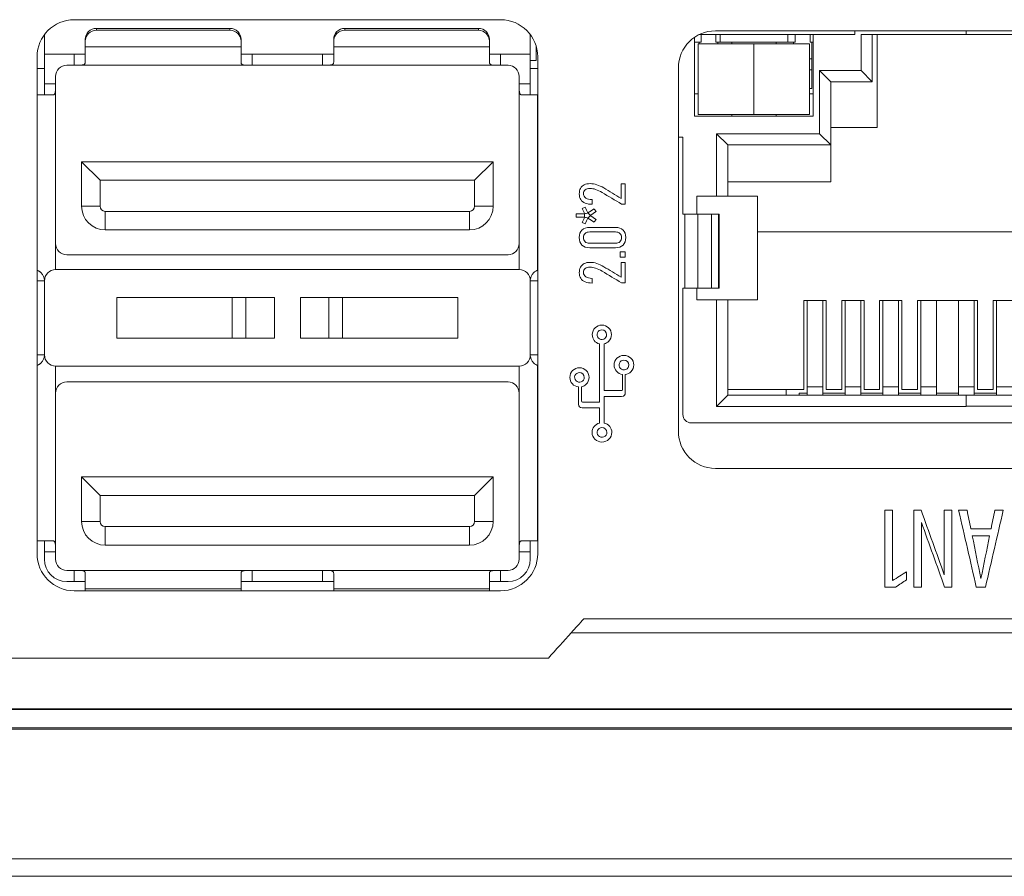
# Model space of a CAD drawing. Header units: millimetres. Extents: x 990 to 1811, y 0 to 562.
# Tile 5 of 256: x 1226 to 1253, y 189 to 213. Entities that reach past the tile are written whole.
import ezdxf

# ---------------------------------------------------------------- set-up
doc = ezdxf.new("R2010")
doc.units = ezdxf.units.MM
doc.layers.add('1', color=7, linetype='Continuous', true_color=0xffffff)
doc.layers.add('10', color=7, linetype='Continuous')

msp = doc.modelspace()

# ---------------------------------------------------------------- linework, layer by layer
at = {"layer": '1', "color": 7, "linetype": 'Continuous', "lineweight": 18}
for p, q in [((1239.311, 212.56), (1227.811, 212.56)), ((1245.104, 212.26), (1257.604, 212.26)), ((1226.811, 211.56), (1226.811, 198.16)), ((1240.311, 198.16), (1240.311, 211.56)), ((1244.104, 201.46), (1244.104, 211.26)), ((1257.604, 200.46), (1245.104, 200.46)), ((1227.811, 197.16), (1239.311, 197.16)), ((1201.935, 193.96), (1365.906, 193.96)), ((1365.906, 193.46), (1201.935, 193.46)), ((1354.822, 193.432), (1213.019, 193.432)), ((1220.533, 189.928), (1347.308, 189.928)), ((1347.308, 189.46), (1220.533, 189.46))]:
    msp.add_line(p, q, dxfattribs=at)
for centre, start, end in [((1227.811, 211.56), 90, 180), ((1239.311, 211.56), 0, 90), ((1245.104, 211.26), 90, 180), ((1245.104, 201.46), 180, 270), ((1227.811, 198.16), 180, 270), ((1239.311, 198.16), 270, 0)]:
    msp.add_arc(centre, 1, start, end, dxfattribs=at)
for points, knots in [([(1241.473, 207.709), (1241.446, 207.751), (1241.432, 207.801), (1241.432, 207.919), (1241.444, 207.969), (1241.467, 208.011)], [0, 0, 0, 0, 0.5, 0.5, 1, 1, 1, 1]), ([(1241.593, 207.974), (1241.561, 207.949), (1241.546, 207.915), (1241.546, 207.87), (1241.546, 207.819), (1241.566, 207.779), (1241.607, 207.751)], [0, 0, 0, 0, 0.5, 0.5, 0.5, 1, 1, 1, 1]), ([(1241.568, 208.106), (1241.612, 208.128), (1241.665, 208.139), (1241.727, 208.139), (1241.727, 208.139), (1241.728, 208.139), (1241.728, 208.139), (1241.781, 208.139), (1241.84, 208.129), (1241.904, 208.109)], [0, 0, 0, 0, 0.333333, 0.333333, 0.333333, 0.666667, 0.666667, 0.666667, 1, 1, 1, 1]), ([(1241.874, 207.982), (1241.818, 208.001), (1241.769, 208.01), (1241.727, 208.01), (1241.727, 208.01), (1241.726, 208.01), (1241.725, 208.01), (1241.669, 208.01), (1241.624, 207.998), (1241.593, 207.974)], [0, 0, 0, 0, 0.333333, 0.333333, 0.333333, 0.666667, 0.666667, 0.666667, 1, 1, 1, 1]), ([(1241.607, 207.751), (1241.649, 207.723), (1241.708, 207.709), (1241.783, 207.709), (1241.783, 207.709), (1241.783, 207.709), (1241.784, 207.709)], [0, 0, 0, 0, 0.5, 0.5, 0.5, 1, 1, 1, 1]), ([(1241.784, 207.581), (1241.783, 207.581), (1241.783, 207.581), (1241.783, 207.581), (1241.709, 207.581), (1241.646, 207.592), (1241.593, 207.614)], [0, 0, 0, 0, 0.5, 0.5, 0.5, 1, 1, 1, 1]), ([(1242.613, 206.887), (1242.662, 206.839), (1242.687, 206.772), (1242.687, 206.597), (1242.662, 206.529), (1242.564, 206.433), (1242.495, 206.409), (1242.405, 206.409), (1242.175, 206.409), (1241.944, 206.409), (1241.714, 206.409), (1241.624, 206.409), (1241.555, 206.433), (1241.457, 206.529), (1241.432, 206.597), (1241.432, 206.684)], [0, 0, 0, 0, 0.166667, 0.166667, 0.333333, 0.333333, 0.5, 0.5, 0.5, 0.666667, 0.666667, 0.666667, 0.833333, 0.833333, 1, 1, 1, 1]), ([(1241.506, 206.887), (1241.555, 206.935), (1241.624, 206.959), (1241.714, 206.959), (1241.944, 206.959), (1242.175, 206.959), (1242.405, 206.959), (1242.495, 206.959), (1242.564, 206.935), (1242.613, 206.887)], [0, 0, 0, 0, 0.333333, 0.333333, 0.333333, 0.666667, 0.666667, 0.666667, 1, 1, 1, 1]), ([(1242.405, 206.837), (1242.175, 206.837), (1241.944, 206.837), (1241.714, 206.837), (1241.66, 206.837), (1241.618, 206.824), (1241.589, 206.797)], [0, 0, 0, 0, 0.5, 0.5, 0.5, 1, 1, 1, 1]), ([(1242.405, 206.837), (1242.175, 206.837), (1241.944, 206.837), (1241.714, 206.837), (1241.66, 206.837), (1241.618, 206.824), (1241.589, 206.797)], [0, 0, 0, 0, 0.5, 0.5, 0.5, 1, 1, 1, 1]), ([(1241.589, 206.797), (1241.56, 206.77), (1241.545, 206.733), (1241.545, 206.636), (1241.56, 206.598), (1241.589, 206.571)], [0, 0, 0, 0, 0.5, 0.5, 1, 1, 1, 1]), ([(1241.589, 206.797), (1241.56, 206.77), (1241.545, 206.733), (1241.545, 206.636), (1241.56, 206.598), (1241.589, 206.571)], [0, 0, 0, 0, 0.5, 0.5, 1, 1, 1, 1]), ([(1241.589, 206.571), (1241.618, 206.545), (1241.66, 206.531), (1241.714, 206.531), (1241.944, 206.531), (1242.175, 206.531), (1242.405, 206.531), (1242.458, 206.531), (1242.5, 206.545), (1242.529, 206.571)], [0, 0, 0, 0, 0.333333, 0.333333, 0.333333, 0.666667, 0.666667, 0.666667, 1, 1, 1, 1]), ([(1241.589, 206.571), (1241.618, 206.545), (1241.66, 206.531), (1241.714, 206.531), (1241.944, 206.531), (1242.175, 206.531), (1242.405, 206.531), (1242.458, 206.531), (1242.5, 206.545), (1242.529, 206.571)], [0, 0, 0, 0, 0.333333, 0.333333, 0.333333, 0.666667, 0.666667, 0.666667, 1, 1, 1, 1]), ([(1242.529, 206.571), (1242.559, 206.598), (1242.573, 206.636), (1242.573, 206.733), (1242.559, 206.77), (1242.529, 206.797)], [0, 0, 0, 0, 0.5, 0.5, 1, 1, 1, 1]), ([(1242.529, 206.571), (1242.559, 206.598), (1242.573, 206.636), (1242.573, 206.733), (1242.559, 206.77), (1242.529, 206.797)], [0, 0, 0, 0, 0.5, 0.5, 1, 1, 1, 1]), ([(1241.473, 205.586), (1241.446, 205.628), (1241.432, 205.678), (1241.432, 205.795), (1241.444, 205.846), (1241.467, 205.887)], [0, 0, 0, 0, 0.5, 0.5, 1, 1, 1, 1]), ([(1241.593, 205.85), (1241.561, 205.826), (1241.546, 205.791), (1241.546, 205.747), (1241.546, 205.696), (1241.566, 205.656), (1241.607, 205.627)], [0, 0, 0, 0, 0.5, 0.5, 0.5, 1, 1, 1, 1]), ([(1241.568, 205.983), (1241.612, 206.005), (1241.665, 206.016), (1241.727, 206.016), (1241.727, 206.016), (1241.728, 206.016), (1241.728, 206.016), (1241.781, 206.016), (1241.84, 206.006), (1241.904, 205.986)], [0, 0, 0, 0, 0.333333, 0.333333, 0.333333, 0.666667, 0.666667, 0.666667, 1, 1, 1, 1]), ([(1241.874, 205.859), (1241.818, 205.878), (1241.769, 205.887), (1241.727, 205.887), (1241.727, 205.887), (1241.726, 205.887), (1241.725, 205.887), (1241.669, 205.887), (1241.624, 205.875), (1241.593, 205.85)], [0, 0, 0, 0, 0.333333, 0.333333, 0.333333, 0.666667, 0.666667, 0.666667, 1, 1, 1, 1]), ([(1241.607, 205.627), (1241.649, 205.6), (1241.708, 205.585), (1241.783, 205.585), (1241.783, 205.585), (1241.783, 205.585), (1241.784, 205.585)], [0, 0, 0, 0, 0.5, 0.5, 0.5, 1, 1, 1, 1]), ([(1241.784, 205.458), (1241.783, 205.458), (1241.783, 205.458), (1241.783, 205.458), (1241.709, 205.458), (1241.646, 205.469), (1241.593, 205.49)], [0, 0, 0, 0, 0.5, 0.5, 0.5, 1, 1, 1, 1]), ([(1241.783, 204.067), (1241.783, 204.21), (1241.898, 204.326), (1242.184, 204.326), (1242.3, 204.21), (1242.3, 204.067), (1242.3, 203.998), (1242.273, 203.932), (1242.224, 203.883)], [0, 0, 0, 0, 0.333333, 0.333333, 0.666667, 0.666667, 0.666667, 1, 1, 1, 1]), ([(1242.17, 204.067), (1242.17, 204.138), (1242.112, 204.197), (1242.041, 204.197), (1241.989, 204.197), (1241.942, 204.165), (1241.922, 204.116)], [0, 0, 0, 0, 0.5, 0.5, 0.5, 1, 1, 1, 1]), ([(1242.595, 202.992), (1242.468, 203.012), (1242.37, 203.119), (1242.37, 203.249), (1242.37, 203.392), (1242.49, 203.508), (1242.784, 203.508), (1242.904, 203.392), (1242.904, 203.249), (1242.904, 203.18), (1242.876, 203.114), (1242.826, 203.065)], [0, 0, 0, 0, 0.25, 0.25, 0.25, 0.5, 0.5, 0.75, 0.75, 0.75, 1, 1, 1, 1]), ([(1242.688, 203.129), (1242.738, 203.149), (1242.77, 203.196), (1242.77, 203.249), (1242.77, 203.32), (1242.711, 203.378), (1242.637, 203.378), (1242.583, 203.378), (1242.534, 203.347), (1242.514, 203.298)], [0, 0, 0, 0, 0.333333, 0.333333, 0.333333, 0.666667, 0.666667, 0.666667, 1, 1, 1, 1]), ([(1241.414, 202.656), (1241.282, 202.668), (1241.178, 202.779), (1241.178, 202.915), (1241.178, 203.058), (1241.294, 203.174), (1241.58, 203.174), (1241.695, 203.058), (1241.695, 202.915), (1241.695, 202.846), (1241.668, 202.78), (1241.62, 202.731)], [0, 0, 0, 0, 0.25, 0.25, 0.25, 0.5, 0.5, 0.75, 0.75, 0.75, 1, 1, 1, 1]), ([(1241.486, 202.795), (1241.534, 202.815), (1241.566, 202.862), (1241.566, 202.915), (1241.566, 202.986), (1241.508, 203.045), (1241.437, 203.045), (1241.385, 203.045), (1241.337, 203.013), (1241.317, 202.964)], [0, 0, 0, 0, 0.333333, 0.333333, 0.333333, 0.666667, 0.666667, 0.666667, 1, 1, 1, 1]), ([(1242.108, 202.557), (1242.26, 202.557), (1242.413, 202.557), (1242.565, 202.557), (1242.586, 202.557), (1242.595, 202.565), (1242.595, 202.587), (1242.595, 202.722), (1242.595, 202.857), (1242.595, 202.992)], [0, 0, 0, 0, 0.333333, 0.333333, 0.333333, 0.666667, 0.666667, 0.666667, 1, 1, 1, 1]), ([(1241.974, 202.096), (1241.821, 202.096), (1241.668, 202.096), (1241.514, 202.096), (1241.443, 202.096), (1241.414, 202.125), (1241.414, 202.196), (1241.414, 202.349), (1241.414, 202.503), (1241.414, 202.656)], [0, 0, 0, 0, 0.333333, 0.333333, 0.333333, 0.666667, 0.666667, 0.666667, 1, 1, 1, 1]), ([(1241.493, 202.661), (1241.493, 202.534), (1241.493, 202.406), (1241.493, 202.279), (1241.493, 202.258), (1241.502, 202.249), (1241.523, 202.249), (1241.673, 202.249), (1241.824, 202.249), (1241.974, 202.249)], [0, 0, 0, 0, 0.333333, 0.333333, 0.333333, 0.666667, 0.666667, 0.666667, 1, 1, 1, 1]), ([(1242.673, 202.516), (1242.683, 202.438), (1242.652, 202.403), (1242.574, 202.403), (1242.419, 202.403), (1242.263, 202.403), (1242.108, 202.403)], [0, 0, 0, 0, 0.5, 0.5, 0.5, 1, 1, 1, 1]), ([(1242.233, 201.247), (1242.183, 201.198), (1242.115, 201.171), (1242.044, 201.171), (1241.897, 201.171), (1241.777, 201.287), (1241.777, 201.43), (1241.777, 201.55), (1241.861, 201.651), (1241.974, 201.681)], [0, 0, 0, 0, 0.333333, 0.333333, 0.333333, 0.666667, 0.666667, 0.666667, 1, 1, 1, 1]), ([(1242.177, 201.43), (1242.177, 201.502), (1242.118, 201.56), (1242.044, 201.56), (1241.99, 201.56), (1241.941, 201.529), (1241.921, 201.48)], [0, 0, 0, 0, 0.5, 0.5, 0.5, 1, 1, 1, 1]), ([(1242.108, 201.683), (1242.224, 201.655), (1242.311, 201.552), (1242.311, 201.43), (1242.311, 201.362), (1242.283, 201.295), (1242.233, 201.247)], [0, 0, 0, 0, 0.5, 0.5, 0.5, 1, 1, 1, 1])]:
    msp.add_open_spline(points, degree=3, knots=knots, dxfattribs=at)
for points in [[(1241.467, 208.011), (1241.49, 208.053), (1241.523, 208.085), (1241.568, 208.106)], [(1242.047, 207.901), (1241.988, 207.936), (1241.93, 207.962), (1241.874, 207.982)], [(1241.904, 208.109), (1241.969, 208.089), (1242.032, 208.06), (1242.095, 208.022)], [(1242.575, 207.588), (1242.399, 207.692), (1242.223, 207.796), (1242.047, 207.901)], [(1242.095, 208.022), (1242.25, 207.928), (1242.405, 207.834), (1242.561, 207.739)], [(1242.561, 207.739), (1242.561, 207.872), (1242.561, 208.005), (1242.561, 208.137)], [(1242.561, 208.137), (1242.598, 208.137), (1242.636, 208.137), (1242.674, 208.137)], [(1242.674, 208.137), (1242.674, 207.954), (1242.674, 207.771), (1242.674, 207.588)], [(1241.593, 207.614), (1241.54, 207.635), (1241.5, 207.667), (1241.473, 207.709)], [(1241.784, 207.709), (1241.784, 207.666), (1241.784, 207.624), (1241.784, 207.581)], [(1241.512, 207.466), (1241.539, 207.479), (1241.565, 207.491), (1241.591, 207.504)], [(1241.577, 207.325), (1241.555, 207.372), (1241.534, 207.419), (1241.512, 207.466)], [(1241.591, 207.504), (1241.616, 207.451), (1241.641, 207.399), (1241.666, 207.347)], [(1241.666, 207.347), (1241.721, 207.384), (1241.777, 207.422), (1241.832, 207.459)], [(1241.886, 207.385), (1241.834, 207.35), (1241.782, 207.314), (1241.73, 207.279)], [(1241.832, 207.459), (1241.85, 207.435), (1241.868, 207.41), (1241.886, 207.385)], [(1242.674, 207.588), (1242.641, 207.588), (1242.608, 207.588), (1242.575, 207.588)], [(1241.349, 207.233), (1241.349, 207.264), (1241.349, 207.294), (1241.349, 207.325)], [(1241.349, 207.325), (1241.425, 207.325), (1241.501, 207.325), (1241.577, 207.325)], [(1241.577, 207.233), (1241.501, 207.233), (1241.425, 207.233), (1241.349, 207.233)], [(1241.512, 207.091), (1241.534, 207.138), (1241.555, 207.186), (1241.577, 207.233)], [(1241.666, 207.347), (1241.636, 207.34), (1241.606, 207.332), (1241.577, 207.325)], [(1241.577, 207.325), (1241.577, 207.294), (1241.577, 207.264), (1241.577, 207.233)], [(1241.577, 207.233), (1241.606, 207.226), (1241.636, 207.218), (1241.666, 207.211)], [(1241.666, 207.211), (1241.641, 207.158), (1241.616, 207.106), (1241.591, 207.054)], [(1241.73, 207.279), (1241.709, 207.302), (1241.687, 207.324), (1241.666, 207.347)], [(1241.666, 207.211), (1241.687, 207.233), (1241.709, 207.256), (1241.73, 207.279)], [(1241.832, 207.097), (1241.777, 207.135), (1241.721, 207.173), (1241.666, 207.211)], [(1241.73, 207.279), (1241.782, 207.243), (1241.834, 207.208), (1241.886, 207.172)], [(1241.886, 207.172), (1241.868, 207.147), (1241.85, 207.122), (1241.832, 207.097)], [(1241.432, 206.684), (1241.432, 206.772), (1241.457, 206.839), (1241.506, 206.887)], [(1241.591, 207.054), (1241.565, 207.066), (1241.539, 207.078), (1241.512, 207.091)], [(1242.529, 206.797), (1242.5, 206.824), (1242.458, 206.837), (1242.405, 206.837)], [(1242.529, 206.797), (1242.5, 206.824), (1242.458, 206.837), (1242.405, 206.837)], [(1242.535, 206.16), (1242.535, 206.206), (1242.535, 206.253), (1242.535, 206.299)], [(1242.535, 206.299), (1242.581, 206.299), (1242.627, 206.299), (1242.674, 206.299)], [(1242.674, 206.299), (1242.674, 206.253), (1242.674, 206.206), (1242.674, 206.16)], [(1242.674, 206.16), (1242.627, 206.16), (1242.581, 206.16), (1242.535, 206.16)], [(1241.467, 205.887), (1241.49, 205.929), (1241.523, 205.962), (1241.568, 205.983)], [(1242.047, 205.777), (1241.988, 205.812), (1241.93, 205.839), (1241.874, 205.859)], [(1241.904, 205.986), (1241.969, 205.966), (1242.032, 205.937), (1242.095, 205.899)], [(1242.575, 205.464), (1242.399, 205.569), (1242.223, 205.673), (1242.047, 205.777)], [(1242.095, 205.899), (1242.25, 205.805), (1242.405, 205.71), (1242.561, 205.616)], [(1242.561, 206.014), (1242.598, 206.014), (1242.636, 206.014), (1242.674, 206.014)], [(1242.561, 205.616), (1242.561, 205.749), (1242.561, 205.881), (1242.561, 206.014)], [(1242.674, 206.014), (1242.674, 205.831), (1242.674, 205.648), (1242.674, 205.464)], [(1241.593, 205.49), (1241.54, 205.512), (1241.5, 205.544), (1241.473, 205.586)], [(1241.784, 205.585), (1241.784, 205.543), (1241.784, 205.5), (1241.784, 205.458)], [(1242.674, 205.464), (1242.641, 205.464), (1242.608, 205.464), (1242.575, 205.464)], [(1241.974, 203.816), (1241.864, 203.845), (1241.783, 203.946), (1241.783, 204.067)], [(1241.922, 204.116), (1241.901, 204.068), (1241.913, 204.012), (1241.95, 203.975)], [(1241.95, 203.975), (1241.987, 203.938), (1242.042, 203.927), (1242.091, 203.947)], [(1242.091, 203.947), (1242.139, 203.967), (1242.17, 204.014), (1242.17, 204.067)], [(1241.974, 202.249), (1241.974, 202.771), (1241.974, 203.294), (1241.974, 203.816)], [(1242.224, 203.883), (1242.192, 203.85), (1242.151, 203.828), (1242.108, 203.816)], [(1242.108, 203.816), (1242.108, 203.396), (1242.108, 202.976), (1242.108, 202.557)], [(1242.514, 203.298), (1242.493, 203.25), (1242.505, 203.194), (1242.543, 203.157)], [(1242.543, 203.157), (1242.581, 203.12), (1242.638, 203.109), (1242.688, 203.129)], [(1241.317, 202.964), (1241.297, 202.916), (1241.308, 202.86), (1241.345, 202.823)], [(1242.674, 202.991), (1242.674, 202.833), (1242.674, 202.674), (1242.673, 202.516)], [(1242.826, 203.065), (1242.784, 203.025), (1242.731, 202.999), (1242.674, 202.991)], [(1241.345, 202.823), (1241.382, 202.786), (1241.438, 202.775), (1241.486, 202.795)], [(1241.62, 202.731), (1241.585, 202.696), (1241.54, 202.672), (1241.493, 202.661)], [(1242.108, 202.403), (1242.108, 202.163), (1242.108, 201.923), (1242.108, 201.683)], [(1241.974, 201.681), (1241.974, 201.819), (1241.974, 201.957), (1241.974, 202.096)], [(1241.921, 201.48), (1241.9, 201.432), (1241.912, 201.376), (1241.95, 201.339)], [(1241.95, 201.339), (1241.988, 201.301), (1242.045, 201.29), (1242.095, 201.311)], [(1242.095, 201.311), (1242.145, 201.331), (1242.177, 201.378), (1242.177, 201.43)], [(1249.673, 199.331), (1249.742, 199.331), (1249.81, 199.331), (1249.878, 199.331)], [(1249.673, 197.26), (1249.673, 197.95), (1249.673, 198.641), (1249.673, 199.331)], [(1249.878, 199.331), (1249.878, 198.699), (1249.878, 198.066), (1249.878, 197.434)], [(1250.458, 199.33), (1250.523, 199.33), (1250.588, 199.33), (1250.653, 199.33)], [(1250.458, 197.26), (1250.458, 197.95), (1250.458, 198.64), (1250.458, 199.33)], [(1250.653, 199.33), (1250.86, 198.751), (1251.067, 198.171), (1251.273, 197.592)], [(1251.273, 199.33), (1251.341, 199.33), (1251.408, 199.33), (1251.475, 199.33)], [(1251.273, 197.592), (1251.273, 198.171), (1251.273, 198.751), (1251.273, 199.33)], [(1251.475, 199.33), (1251.475, 198.64), (1251.475, 197.95), (1251.475, 197.26)], [(1251.661, 199.331), (1251.737, 199.331), (1251.813, 199.331), (1251.889, 199.331)], [(1252.139, 197.26), (1251.98, 197.95), (1251.82, 198.641), (1251.661, 199.331)], [(1251.889, 199.331), (1251.923, 199.164), (1251.957, 198.996), (1251.991, 198.828)], [(1252.866, 199.331), (1252.706, 198.641), (1252.547, 197.95), (1252.387, 197.26)], [(1252.536, 198.828), (1252.57, 198.996), (1252.604, 199.164), (1252.638, 199.331)], [(1252.638, 199.331), (1252.714, 199.331), (1252.79, 199.331), (1252.866, 199.331)], [(1251.283, 197.26), (1251.076, 197.839), (1250.868, 198.419), (1250.66, 198.998)], [(1250.66, 198.998), (1250.66, 198.419), (1250.66, 197.839), (1250.66, 197.26)], [(1251.991, 198.828), (1252.172, 198.828), (1252.354, 198.828), (1252.536, 198.828)], [(1252.03, 198.638), (1252.107, 198.255), (1252.185, 197.872), (1252.263, 197.489)], [(1252.497, 198.638), (1252.341, 198.638), (1252.185, 198.638), (1252.03, 198.638)], [(1252.263, 197.489), (1252.341, 197.872), (1252.419, 198.255), (1252.497, 198.638)], [(1249.878, 197.434), (1250.005, 197.513), (1250.132, 197.592), (1250.259, 197.672)], [(1250.259, 197.672), (1250.259, 197.6), (1250.259, 197.528), (1250.259, 197.457)], [(1250.259, 197.457), (1250.16, 197.391), (1250.062, 197.325), (1249.964, 197.26)], [(1249.964, 197.26), (1249.867, 197.26), (1249.77, 197.26), (1249.673, 197.26)], [(1250.66, 197.26), (1250.593, 197.26), (1250.526, 197.26), (1250.458, 197.26)], [(1251.475, 197.26), (1251.411, 197.26), (1251.347, 197.26), (1251.283, 197.26)], [(1252.387, 197.26), (1252.304, 197.26), (1252.222, 197.26), (1252.139, 197.26)], [(1241.555, 196.405), (1241.442, 196.279), (1241.329, 196.154), (1241.216, 196.028)], [(1313.811, 196.405), (1289.725, 196.405), (1265.64, 196.405), (1241.555, 196.405)], [(1241.216, 196.028), (1241.011, 195.801), (1240.806, 195.573), (1240.601, 195.346)], [(1241.216, 196.028), (1265.527, 196.028), (1289.838, 196.028), (1314.15, 196.028)], [(1314.15, 196.028), (1289.838, 196.028), (1265.527, 196.028), (1241.216, 196.028)], [(1240.601, 195.346), (1229.809, 195.346), (1219.016, 195.346), (1208.223, 195.346)], [(1209.457, 193.975), (1254.197, 193.975), (1298.936, 193.975), (1343.676, 193.975)]]:
    msp.add_open_spline(points, degree=3, dxfattribs=at)
at = {"layer": '10', "color": 7, "linetype": 'Continuous', "lineweight": 18}
for p, q in [((1227.011, 211.63), (1227.011, 212.16)), ((1228.411, 212.326), (1232.011, 212.326)), ((1228.411, 212.326), (1228.411, 212.274)), ((1228.411, 212.274), (1232.011, 212.274)), ((1232.011, 212.274), (1232.011, 212.326)), ((1235.111, 212.326), (1238.711, 212.326)), ((1235.111, 212.326), (1235.111, 212.274)), ((1235.111, 212.274), (1238.711, 212.274)), ((1238.711, 212.274), (1238.711, 212.326)), ((1240.111, 211.63), (1240.111, 212.16)), ((1248.862, 212.156), (1244.66, 212.156)), ((1244.717, 212.156), (1244.717, 211.956)), ((1245.117, 211.956), (1245.117, 212.156)), ((1245.232, 212.156), (1245.232, 211.956)), ((1247.052, 211.956), (1247.052, 212.156)), ((1247.257, 212.156), (1247.257, 211.956)), ((1247.657, 211.956), (1247.657, 212.156)), ((1247.742, 212.156), (1247.742, 209.956)), ((1248.862, 212.156), (1248.862, 212.26)), ((1249.032, 211.186), (1249.032, 212.156)), ((1249.032, 212.156), (1251.862, 212.156)), ((1249.332, 210.886), (1249.332, 212.156)), ((1249.462, 212.156), (1249.462, 209.656)), ((1251.862, 212.26), (1251.862, 212.156)), ((1253.392, 212.156), (1251.862, 212.156)), ((1228.111, 212.031), (1228.111, 211.979)), ((1228.111, 211.979), (1228.111, 211.826)), ((1232.311, 211.979), (1232.311, 212.031)), ((1232.311, 211.826), (1232.311, 211.979)), ((1234.811, 212.031), (1234.811, 211.979)), ((1234.811, 211.979), (1234.811, 211.826)), ((1239.011, 211.979), (1239.011, 212.031)), ((1239.011, 211.826), (1239.011, 211.979)), ((1244.542, 209.956), (1244.542, 212.087)), ((1244.717, 211.956), (1244.542, 211.956)), ((1246.142, 211.906), (1244.642, 211.906)), ((1244.642, 210.006), (1244.642, 211.906)), ((1244.667, 211.906), (1244.667, 211.956)), ((1245.117, 211.956), (1245.232, 211.956)), ((1245.167, 211.906), (1245.167, 211.956)), ((1247.052, 211.956), (1245.232, 211.956)), ((1245.542, 211.906), (1245.542, 211.956)), ((1247.642, 211.906), (1246.142, 211.906)), ((1246.142, 211.906), (1246.142, 210.006)), ((1246.742, 211.906), (1246.742, 211.956)), ((1247.257, 211.956), (1247.052, 211.956)), ((1247.207, 211.956), (1247.207, 211.906)), ((1247.642, 210.006), (1247.642, 211.906)), ((1247.742, 211.956), (1247.657, 211.956)), ((1247.707, 211.506), (1247.707, 211.956)), ((1227.011, 211.63), (1227.811, 211.63)), ((1227.011, 210.83), (1227.011, 211.63)), ((1228.111, 211.63), (1227.811, 211.63)), ((1227.811, 211.33), (1227.811, 211.63)), ((1228.111, 211.826), (1228.111, 211.41)), ((1228.111, 211.826), (1232.311, 211.826)), ((1232.311, 211.41), (1232.311, 211.826)), ((1232.611, 211.63), (1232.311, 211.63)), ((1232.611, 211.63), (1234.511, 211.63)), ((1232.611, 211.63), (1232.611, 211.33)), ((1234.811, 211.63), (1234.511, 211.63)), ((1234.511, 211.33), (1234.511, 211.63)), ((1234.811, 211.826), (1234.811, 211.41)), ((1234.811, 211.826), (1239.011, 211.826)), ((1239.011, 211.41), (1239.011, 211.826)), ((1239.311, 211.63), (1239.011, 211.63)), ((1239.311, 211.63), (1240.111, 211.63)), ((1239.311, 211.63), (1239.311, 211.33)), ((1240.111, 211.63), (1240.111, 210.83)), ((1240.269, 211.46), (1240.269, 211.844)), ((1240.269, 211.46), (1240.111, 211.46)), ((1247.642, 211.506), (1247.707, 211.506)), ((1247.707, 211.206), (1247.707, 211.506)), ((1227.011, 211.24), (1226.811, 211.24)), ((1227.611, 211.33), (1227.811, 211.33)), ((1232.611, 211.33), (1227.811, 211.33)), ((1232.611, 211.33), (1234.511, 211.33)), ((1239.311, 211.33), (1234.511, 211.33)), ((1239.311, 211.33), (1239.511, 211.33)), ((1240.311, 211.24), (1240.11, 211.24)), ((1247.707, 211.206), (1247.642, 211.206)), ((1247.707, 210.706), (1247.707, 211.206)), ((1247.912, 211.186), (1248.212, 210.886)), ((1247.912, 209.486), (1247.912, 211.186)), ((1247.912, 211.186), (1249.032, 211.186)), ((1249.032, 211.186), (1249.332, 210.886)), ((1227.011, 210.83), (1227.011, 210.53)), ((1227.011, 210.83), (1227.311, 210.83)), ((1227.311, 210.83), (1227.311, 211.03)), ((1227.311, 210.83), (1227.311, 206.52)), ((1239.811, 211.03), (1239.811, 210.83)), ((1239.811, 210.83), (1240.111, 210.83)), ((1239.811, 206.52), (1239.811, 210.83)), ((1240.111, 210.53), (1240.111, 210.83)), ((1248.212, 210.886), (1248.212, 209.186)), ((1248.212, 210.886), (1249.332, 210.886)), ((1244.642, 210.556), (1244.542, 210.556)), ((1247.707, 210.706), (1247.642, 210.706)), ((1247.742, 210.556), (1247.642, 210.556)), ((1226.815, 210.53), (1226.811, 210.53)), ((1227.23, 210.53), (1226.815, 210.53)), ((1226.815, 205.801), (1226.815, 210.53)), ((1240.306, 210.53), (1239.891, 210.53)), ((1240.311, 210.53), (1240.306, 210.53)), ((1240.306, 210.53), (1240.306, 205.801)), ((1247.742, 209.956), (1244.542, 209.956)), ((1246.142, 210.006), (1244.642, 210.006)), ((1245.542, 210.006), (1245.542, 209.956)), ((1247.642, 210.006), (1246.142, 210.006)), ((1246.742, 209.956), (1246.742, 210.006)), ((1245.137, 209.486), (1245.437, 209.186)), ((1245.137, 207.801), (1245.137, 209.486)), ((1245.137, 209.486), (1247.912, 209.486)), ((1248.212, 209.186), (1247.912, 209.486)), ((1249.462, 209.656), (1248.212, 209.656)), ((1244.227, 209.396), (1244.104, 209.396)), ((1244.227, 207.316), (1244.227, 209.396)), ((1245.437, 209.186), (1248.212, 209.186)), ((1245.437, 207.801), (1245.437, 209.186)), ((1248.212, 208.186), (1248.212, 209.186)), ((1228.011, 208.73), (1228.011, 207.53)), ((1239.111, 208.73), (1228.011, 208.73)), ((1228.011, 208.73), (1228.511, 208.23)), ((1239.111, 208.73), (1238.611, 208.23)), ((1239.111, 207.53), (1239.111, 208.73)), ((1228.511, 208.23), (1228.511, 207.53)), ((1238.611, 208.23), (1228.511, 208.23)), ((1238.611, 207.53), (1238.611, 208.23)), ((1248.212, 208.186), (1245.437, 208.186)), ((1244.602, 207.316), (1244.602, 207.801)), ((1245.137, 207.801), (1244.602, 207.801)), ((1245.437, 207.801), (1245.137, 207.801)), ((1246.242, 207.801), (1245.437, 207.801)), ((1246.242, 206.836), (1246.242, 207.801)), ((1228.011, 207.53), (1228.511, 207.53)), ((1228.651, 207.39), (1238.471, 207.39)), ((1228.651, 207.39), (1228.651, 206.89)), ((1238.471, 206.89), (1238.471, 207.39)), ((1238.611, 207.53), (1239.111, 207.53)), ((1244.277, 207.316), (1244.227, 207.316)), ((1244.627, 207.316), (1244.277, 207.316)), ((1244.277, 205.316), (1244.277, 207.316)), ((1244.627, 207.316), (1244.63, 207.316)), ((1244.627, 205.316), (1244.627, 207.316)), ((1244.63, 207.316), (1245.187, 207.316)), ((1244.63, 207.316), (1244.63, 205.316)), ((1245.201, 207.316), (1245.187, 207.316)), ((1245.187, 207.316), (1245.187, 205.316)), ((1245.201, 205.316), (1245.201, 207.316)), ((1238.471, 206.89), (1228.651, 206.89)), ((1256.482, 206.836), (1246.242, 206.836)), ((1246.242, 206.836), (1246.242, 205.001)), ((1227.311, 206.52), (1227.311, 205.82)), ((1239.811, 205.82), (1239.811, 206.52)), ((1239.511, 206.22), (1227.611, 206.22)), ((1239.811, 205.82), (1227.311, 205.82)), ((1227.011, 205.52), (1226.811, 205.52)), ((1227.011, 205.52), (1227.011, 203.52)), ((1240.311, 205.52), (1240.111, 205.52)), ((1240.111, 203.52), (1240.111, 205.52)), ((1244.227, 205.316), (1244.277, 205.316)), ((1244.227, 201.911), (1244.227, 205.316)), ((1244.627, 205.316), (1244.277, 205.316)), ((1244.602, 205.001), (1244.602, 205.316)), ((1244.63, 205.316), (1244.627, 205.316)), ((1245.187, 205.316), (1244.63, 205.316)), ((1245.187, 205.316), (1245.201, 205.316)), ((1232.077, 205.07), (1228.967, 205.07)), ((1228.967, 203.97), (1228.967, 205.07)), ((1232.44, 205.07), (1232.077, 205.07)), ((1232.077, 203.97), (1232.077, 205.07)), ((1232.44, 205.07), (1233.211, 205.07)), ((1232.44, 205.07), (1232.44, 203.97)), ((1233.211, 203.97), (1233.211, 205.07)), ((1233.911, 203.97), (1233.911, 205.07)), ((1233.911, 205.07), (1234.682, 205.07)), ((1234.682, 203.97), (1234.682, 205.07)), ((1235.045, 205.07), (1234.682, 205.07)), ((1238.155, 205.07), (1235.045, 205.07)), ((1235.045, 205.07), (1235.045, 203.97)), ((1238.155, 205.07), (1238.155, 203.97)), ((1245.137, 205.001), (1244.602, 205.001)), ((1245.437, 205.001), (1245.137, 205.001)), ((1245.137, 202.131), (1245.137, 205.001)), ((1246.242, 205.001), (1245.437, 205.001)), ((1245.437, 205.001), (1245.437, 202.431)), ((1247.492, 202.586), (1247.492, 204.986)), ((1247.492, 204.986), (1248.092, 204.986)), ((1247.582, 202.657), (1247.582, 204.986)), ((1248.002, 202.657), (1248.002, 204.986)), ((1248.092, 204.986), (1248.092, 202.586)), ((1248.512, 202.586), (1248.512, 204.986)), ((1248.512, 204.986), (1249.112, 204.986)), ((1248.602, 202.657), (1248.602, 204.986)), ((1249.022, 202.657), (1249.022, 204.986)), ((1249.112, 204.986), (1249.112, 202.586)), ((1249.532, 202.586), (1249.532, 204.986)), ((1249.532, 204.986), (1250.132, 204.986)), ((1249.622, 202.657), (1249.622, 204.986)), ((1250.042, 202.657), (1250.042, 204.986)), ((1250.132, 204.986), (1250.132, 202.586)), ((1250.552, 202.586), (1250.552, 204.986)), ((1250.552, 204.986), (1252.172, 204.986)), ((1250.642, 202.657), (1250.642, 204.986)), ((1251.062, 202.657), (1251.062, 204.986)), ((1251.662, 202.657), (1251.662, 204.986)), ((1252.082, 202.657), (1252.082, 204.986)), ((1252.172, 204.986), (1252.172, 202.586)), ((1252.592, 202.586), (1252.592, 204.986)), ((1252.592, 204.986), (1253.192, 204.986)), ((1252.682, 202.657), (1252.682, 204.986)), ((1228.967, 203.97), (1232.077, 203.97)), ((1232.077, 203.97), (1232.44, 203.97)), ((1233.211, 203.97), (1232.44, 203.97)), ((1234.682, 203.97), (1233.911, 203.97)), ((1234.682, 203.97), (1235.045, 203.97)), ((1235.045, 203.97), (1238.155, 203.97)), ((1226.811, 203.52), (1227.011, 203.52)), ((1240.111, 203.52), (1240.311, 203.52)), ((1226.815, 198.51), (1226.815, 203.238)), ((1227.311, 203.22), (1239.811, 203.22)), ((1227.311, 203.22), (1227.311, 202.49)), ((1239.811, 202.49), (1239.811, 203.22)), ((1240.306, 203.238), (1240.306, 198.51)), ((1227.611, 202.79), (1239.511, 202.79)), ((1247.492, 202.586), (1245.437, 202.586)), ((1247.012, 202.431), (1247.012, 202.586)), ((1247.582, 202.431), (1247.582, 202.657)), ((1248.002, 202.657), (1247.582, 202.657)), ((1248.002, 202.431), (1248.002, 202.657)), ((1248.512, 202.586), (1248.092, 202.586)), ((1248.602, 202.431), (1248.602, 202.657)), ((1249.022, 202.657), (1248.602, 202.657)), ((1249.022, 202.431), (1249.022, 202.657)), ((1249.532, 202.586), (1249.112, 202.586)), ((1249.622, 202.431), (1249.622, 202.657)), ((1250.042, 202.657), (1249.622, 202.657)), ((1250.042, 202.431), (1250.042, 202.657)), ((1250.552, 202.586), (1250.132, 202.586)), ((1250.642, 202.431), (1250.642, 202.657)), ((1251.062, 202.657), (1250.642, 202.657)), ((1251.062, 202.431), (1251.062, 202.657)), ((1251.662, 202.431), (1251.662, 202.657)), ((1252.082, 202.657), (1251.662, 202.657)), ((1252.082, 202.436), (1252.082, 202.657)), ((1252.592, 202.586), (1252.172, 202.586)), ((1252.682, 202.436), (1252.682, 202.657)), ((1253.102, 202.657), (1252.682, 202.657)), ((1227.311, 202.49), (1227.311, 198.21)), ((1239.811, 198.21), (1239.811, 202.49)), ((1245.437, 202.431), (1245.137, 202.131)), ((1251.862, 202.431), (1245.437, 202.431)), ((1247.582, 202.486), (1247.362, 202.486)), ((1247.362, 202.486), (1247.362, 202.431)), ((1248.602, 202.486), (1248.002, 202.486)), ((1249.622, 202.486), (1249.022, 202.486)), ((1250.642, 202.486), (1250.042, 202.486)), ((1251.662, 202.486), (1251.062, 202.486)), ((1251.862, 202.136), (1251.862, 202.436)), ((1257.287, 202.436), (1251.862, 202.436)), ((1252.682, 202.486), (1252.081, 202.486)), ((1251.862, 202.131), (1245.137, 202.131)), ((1251.862, 202.131), (1251.862, 202.136)), ((1257.587, 202.136), (1251.862, 202.136)), ((1258.247, 201.686), (1244.452, 201.686)), ((1239.111, 200.23), (1228.011, 200.23)), ((1228.011, 200.23), (1228.511, 199.73)), ((1228.011, 200.23), (1228.011, 199.03)), ((1239.111, 200.23), (1238.611, 199.73)), ((1239.111, 199.03), (1239.111, 200.23)), ((1238.611, 199.73), (1228.511, 199.73)), ((1228.511, 199.73), (1228.511, 199.03)), ((1238.611, 199.03), (1238.611, 199.73)), ((1228.011, 199.03), (1228.511, 199.03)), ((1228.651, 198.89), (1228.651, 198.39)), ((1228.651, 198.89), (1238.471, 198.89)), ((1238.471, 198.39), (1238.471, 198.89)), ((1238.611, 199.03), (1239.111, 199.03)), ((1226.811, 198.51), (1226.815, 198.51)), ((1226.815, 198.51), (1227.23, 198.51)), ((1227.011, 198.51), (1227.011, 198.21)), ((1228.651, 198.39), (1238.471, 198.39)), ((1239.891, 198.51), (1240.306, 198.51)), ((1240.111, 198.21), (1240.111, 198.51)), ((1240.306, 198.51), (1240.311, 198.51)), ((1227.011, 198.01), (1227.011, 198.21)), ((1227.311, 198.21), (1227.011, 198.21)), ((1227.311, 198.01), (1227.311, 198.21)), ((1239.811, 198.21), (1239.811, 198.01)), ((1240.111, 198.21), (1239.811, 198.21)), ((1240.111, 198.21), (1240.111, 198.01)), ((1227.611, 197.71), (1227.811, 197.71)), ((1227.811, 197.41), (1227.811, 197.71)), ((1227.811, 197.71), (1232.611, 197.71)), ((1228.111, 197.629), (1228.111, 197.214)), ((1232.311, 197.214), (1232.311, 197.629)), ((1232.611, 197.71), (1234.511, 197.71)), ((1232.611, 197.71), (1232.611, 197.41)), ((1234.511, 197.41), (1234.511, 197.71)), ((1234.511, 197.71), (1239.311, 197.71)), ((1234.811, 197.629), (1234.811, 197.214)), ((1239.011, 197.214), (1239.011, 197.629)), ((1239.311, 197.71), (1239.511, 197.71)), ((1239.311, 197.71), (1239.311, 197.41)), ((1227.811, 197.41), (1227.611, 197.41)), ((1227.811, 197.41), (1228.111, 197.41)), ((1232.311, 197.41), (1232.611, 197.41)), ((1234.511, 197.41), (1232.611, 197.41)), ((1234.511, 197.41), (1234.811, 197.41)), ((1239.011, 197.41), (1239.311, 197.41)), ((1239.511, 197.41), (1239.311, 197.41)), ((1232.311, 197.214), (1228.111, 197.214)), ((1228.111, 197.214), (1228.111, 197.16)), ((1232.311, 197.16), (1232.311, 197.214)), ((1239.011, 197.214), (1234.811, 197.214)), ((1234.811, 197.214), (1234.811, 197.16)), ((1239.011, 197.16), (1239.011, 197.214))]:
    msp.add_line(p, q, dxfattribs=at)
for centre, radius, start, end in [((1227.611, 211.03), 0.3, 90, 180), ((1239.511, 211.03), 0.3, 0, 90), ((1228.651, 207.53), 0.64, 180, 270), ((1228.651, 207.53), 0.14, 180, 270), ((1238.471, 207.53), 0.64, 270, 0), ((1238.471, 207.53), 0.14, 270, 0), ((1227.611, 206.52), 0.3, 180, 270), ((1239.511, 206.52), 0.3, 270, 0), ((1227.311, 205.52), 0.3, 90, 179.9993), ((1239.811, 205.52), 0.3, 0, 90), ((1227.311, 203.52), 0.3, 180, 270), ((1239.811, 203.52), 0.3, 270, 0), ((1227.611, 202.49), 0.3, 90, 180), ((1239.511, 202.49), 0.3, 0, 90), ((1244.452, 201.911), 0.225, 180, 270), ((1228.651, 199.03), 0.64, 180, 270), ((1228.651, 199.03), 0.14, 180, 270), ((1238.471, 199.03), 0.64, 270, 0), ((1238.471, 199.03), 0.14, 270, 0), ((1227.611, 198.01), 0.6, 180, 270), ((1227.611, 198.01), 0.3, 180, 270), ((1239.511, 198.01), 0.6, 270, 0), ((1239.511, 198.01), 0.3, 270, 0)]:
    msp.add_arc(centre, radius, start, end, dxfattribs=at)
for centre, major_axis, start_param, end_param in [((1228.411, 212.031), (0.3, 0), 1.570796, 3.141593), ((1228.411, 211.979), (-0.3, 0), 4.712389, 6.283185), ((1232.011, 212.031), (0.3, 0), 0, 1.570796), ((1232.011, 211.979), (-0.3, 0), 3.141593, 4.712389), ((1235.111, 212.031), (0.3, 0), 1.570796, 3.141593), ((1235.111, 211.979), (-0.3, 0), 4.712389, 6.283185), ((1238.711, 212.031), (0.3, 0), 0, 1.570796), ((1238.711, 211.979), (-0.3, 0), 3.141593, 4.712389)]:
    msp.add_ellipse(centre, major_axis=major_axis, ratio=0.984808, start_param=start_param, end_param=end_param, dxfattribs=at)
for points, knots in [([(1228.111, 211.41), (1228.111, 211.4), (1228.109, 211.391), (1228.104, 211.379), (1228.102, 211.375), (1228.097, 211.368), (1228.094, 211.364), (1228.084, 211.355), (1228.075, 211.35), (1228.059, 211.344), (1228.053, 211.343), (1228.041, 211.339), (1228.028, 211.337), (1228.013, 211.335), (1227.998, 211.333), (1227.99, 211.333), (1227.965, 211.331), (1227.947, 211.331), (1227.91, 211.33), (1227.891, 211.33), (1227.851, 211.33), (1227.831, 211.33), (1227.811, 211.33)], [0, 0, 0, 0, 0.125, 0.125, 0.1875, 0.1875, 0.25, 0.25, 0.375, 0.375, 0.4375, 0.4375, 0.5, 0.5625, 0.5625, 0.625, 0.625, 0.75, 0.75, 0.875, 0.875, 1, 1, 1, 1]), ([(1232.611, 211.33), (1232.59, 211.33), (1232.57, 211.33), (1232.541, 211.33), (1232.531, 211.33), (1232.512, 211.33), (1232.502, 211.33), (1232.474, 211.331), (1232.457, 211.331), (1232.432, 211.333), (1232.424, 211.333), (1232.408, 211.335), (1232.401, 211.336), (1232.38, 211.339), (1232.368, 211.342), (1232.347, 211.35), (1232.338, 211.355), (1232.327, 211.364), (1232.324, 211.368), (1232.319, 211.375), (1232.317, 211.379), (1232.312, 211.391), (1232.311, 211.4), (1232.311, 211.41)], [0, 0, 0, 0, 0.125, 0.125, 0.1875, 0.1875, 0.25, 0.25, 0.375, 0.375, 0.4375, 0.4375, 0.5, 0.5, 0.625, 0.625, 0.75, 0.75, 0.8125, 0.8125, 0.875, 0.875, 1, 1, 1, 1]), ([(1234.811, 211.41), (1234.811, 211.4), (1234.809, 211.391), (1234.804, 211.379), (1234.802, 211.375), (1234.797, 211.368), (1234.794, 211.364), (1234.784, 211.355), (1234.775, 211.35), (1234.759, 211.344), (1234.753, 211.343), (1234.741, 211.339), (1234.728, 211.337), (1234.713, 211.335), (1234.698, 211.333), (1234.69, 211.333), (1234.665, 211.331), (1234.647, 211.331), (1234.61, 211.33), (1234.591, 211.33), (1234.551, 211.33), (1234.531, 211.33), (1234.511, 211.33)], [0, 0, 0, 0, 0.125, 0.125, 0.1875, 0.1875, 0.25, 0.25, 0.375, 0.375, 0.4375, 0.4375, 0.5, 0.5625, 0.5625, 0.625, 0.625, 0.75, 0.75, 0.875, 0.875, 1, 1, 1, 1]), ([(1239.311, 211.33), (1239.29, 211.33), (1239.27, 211.33), (1239.241, 211.33), (1239.231, 211.33), (1239.212, 211.33), (1239.202, 211.33), (1239.174, 211.331), (1239.157, 211.331), (1239.132, 211.333), (1239.124, 211.333), (1239.108, 211.335), (1239.101, 211.336), (1239.08, 211.339), (1239.068, 211.342), (1239.047, 211.35), (1239.038, 211.355), (1239.027, 211.364), (1239.024, 211.368), (1239.019, 211.375), (1239.017, 211.379), (1239.012, 211.391), (1239.011, 211.4), (1239.011, 211.41)], [0, 0, 0, 0, 0.125, 0.125, 0.1875, 0.1875, 0.25, 0.25, 0.375, 0.375, 0.4375, 0.4375, 0.5, 0.5, 0.625, 0.625, 0.75, 0.75, 0.8125, 0.8125, 0.875, 0.875, 1, 1, 1, 1]), ([(1227.311, 210.83), (1227.311, 210.809), (1227.311, 210.789), (1227.311, 210.76), (1227.311, 210.75), (1227.31, 210.731), (1227.31, 210.721), (1227.31, 210.693), (1227.309, 210.676), (1227.308, 210.651), (1227.307, 210.643), (1227.306, 210.627), (1227.305, 210.62), (1227.301, 210.599), (1227.298, 210.587), (1227.29, 210.566), (1227.285, 210.557), (1227.276, 210.547), (1227.273, 210.544), (1227.266, 210.538), (1227.262, 210.536), (1227.25, 210.531), (1227.24, 210.53), (1227.23, 210.53)], [0, 0, 0, 0, 0.125, 0.125, 0.1875, 0.1875, 0.25, 0.25, 0.375, 0.375, 0.4375, 0.4375, 0.5, 0.5, 0.625, 0.625, 0.75, 0.75, 0.8125, 0.8125, 0.875, 0.875, 1, 1, 1, 1]), ([(1239.891, 210.53), (1239.881, 210.53), (1239.872, 210.531), (1239.86, 210.536), (1239.856, 210.538), (1239.849, 210.543), (1239.845, 210.547), (1239.836, 210.557), (1239.831, 210.566), (1239.825, 210.581), (1239.823, 210.587), (1239.82, 210.6), (1239.818, 210.613), (1239.816, 210.627), (1239.814, 210.643), (1239.814, 210.651), (1239.812, 210.676), (1239.811, 210.693), (1239.811, 210.721), (1239.811, 210.731), (1239.811, 210.75), (1239.811, 210.76), (1239.811, 210.789), (1239.811, 210.809), (1239.811, 210.83)], [0, 0, 0, 0, 0.125, 0.125, 0.1875, 0.1875, 0.25, 0.25, 0.375, 0.375, 0.4375, 0.4375, 0.5, 0.5625, 0.5625, 0.625, 0.625, 0.75, 0.75, 0.8125, 0.8125, 0.875, 0.875, 1, 1, 1, 1]), ([(1227.011, 205.52), (1227.011, 205.551), (1227.006, 205.582), (1226.992, 205.626), (1226.986, 205.64), (1226.973, 205.667), (1226.965, 205.68), (1226.948, 205.705), (1226.938, 205.716), (1226.917, 205.738), (1226.906, 205.748), (1226.888, 205.762), (1226.882, 205.766), (1226.87, 205.774), (1226.863, 205.778), (1226.843, 205.789), (1226.829, 205.796), (1226.815, 205.801)], [0, 0, 0, 0, 0.25, 0.25, 0.375, 0.375, 0.5, 0.5, 0.625, 0.625, 0.75, 0.75, 0.8125, 0.8125, 0.875, 0.875, 1, 1, 1, 1]), ([(1240.306, 205.801), (1240.277, 205.79), (1240.251, 205.776), (1240.221, 205.753), (1240.216, 205.748), (1240.204, 205.738), (1240.199, 205.732), (1240.183, 205.716), (1240.174, 205.705), (1240.157, 205.68), (1240.149, 205.667), (1240.135, 205.64), (1240.13, 205.626), (1240.123, 205.604), (1240.121, 205.597), (1240.117, 205.582), (1240.116, 205.574), (1240.112, 205.551), (1240.111, 205.536), (1240.111, 205.52)], [0, 0, 0, 0, 0.25, 0.25, 0.3125, 0.3125, 0.375, 0.375, 0.5, 0.5, 0.625, 0.625, 0.75, 0.75, 0.8125, 0.8125, 0.875, 0.875, 1, 1, 1, 1]), ([(1227.011, 203.52), (1227.011, 203.488), (1227.006, 203.458), (1226.992, 203.414), (1226.986, 203.4), (1226.973, 203.373), (1226.965, 203.36), (1226.948, 203.335), (1226.938, 203.323), (1226.917, 203.302), (1226.906, 203.292), (1226.888, 203.278), (1226.882, 203.274), (1226.87, 203.265), (1226.863, 203.261), (1226.843, 203.25), (1226.829, 203.244), (1226.815, 203.238)], [0, 0, 0, 0, 0.25, 0.25, 0.375, 0.375, 0.5, 0.5, 0.625, 0.625, 0.75, 0.75, 0.8125, 0.8125, 0.875, 0.875, 1, 1, 1, 1]), ([(1240.306, 203.238), (1240.277, 203.249), (1240.251, 203.264), (1240.221, 203.287), (1240.216, 203.292), (1240.204, 203.302), (1240.199, 203.307), (1240.183, 203.323), (1240.174, 203.335), (1240.157, 203.359), (1240.149, 203.373), (1240.135, 203.4), (1240.13, 203.414), (1240.123, 203.435), (1240.121, 203.443), (1240.117, 203.458), (1240.116, 203.465), (1240.112, 203.489), (1240.111, 203.504), (1240.111, 203.52)], [0, 0, 0, 0, 0.25, 0.25, 0.3125, 0.3125, 0.375, 0.375, 0.5, 0.5, 0.625, 0.625, 0.75, 0.75, 0.8125, 0.8125, 0.875, 0.875, 1, 1, 1, 1]), ([(1227.23, 198.51), (1227.24, 198.51), (1227.25, 198.508), (1227.262, 198.503), (1227.266, 198.501), (1227.273, 198.496), (1227.276, 198.493), (1227.285, 198.483), (1227.29, 198.474), (1227.296, 198.458), (1227.298, 198.452), (1227.301, 198.44), (1227.304, 198.427), (1227.306, 198.412), (1227.307, 198.397), (1227.308, 198.389), (1227.309, 198.364), (1227.31, 198.346), (1227.31, 198.319), (1227.31, 198.309), (1227.311, 198.29), (1227.311, 198.28), (1227.311, 198.25), (1227.311, 198.23), (1227.311, 198.21)], [0, 0, 0, 0, 0.125, 0.125, 0.1875, 0.1875, 0.25, 0.25, 0.375, 0.375, 0.4375, 0.4375, 0.5, 0.5625, 0.5625, 0.625, 0.625, 0.75, 0.75, 0.8125, 0.8125, 0.875, 0.875, 1, 1, 1, 1]), ([(1239.811, 198.21), (1239.811, 198.23), (1239.811, 198.25), (1239.811, 198.28), (1239.811, 198.29), (1239.811, 198.309), (1239.811, 198.318), (1239.811, 198.346), (1239.812, 198.364), (1239.814, 198.389), (1239.814, 198.397), (1239.816, 198.412), (1239.817, 198.42), (1239.82, 198.44), (1239.823, 198.453), (1239.831, 198.474), (1239.836, 198.483), (1239.845, 198.493), (1239.848, 198.496), (1239.856, 198.501), (1239.859, 198.503), (1239.872, 198.508), (1239.881, 198.51), (1239.891, 198.51)], [0, 0, 0, 0, 0.125, 0.125, 0.1875, 0.1875, 0.25, 0.25, 0.375, 0.375, 0.4375, 0.4375, 0.5, 0.5, 0.625, 0.625, 0.75, 0.75, 0.8125, 0.8125, 0.875, 0.875, 1, 1, 1, 1]), ([(1227.811, 197.71), (1227.831, 197.71), (1227.851, 197.71), (1227.881, 197.71), (1227.89, 197.71), (1227.91, 197.71), (1227.919, 197.709), (1227.947, 197.709), (1227.965, 197.708), (1227.99, 197.707), (1227.998, 197.706), (1228.013, 197.705), (1228.02, 197.704), (1228.041, 197.7), (1228.053, 197.697), (1228.075, 197.689), (1228.084, 197.684), (1228.094, 197.675), (1228.097, 197.672), (1228.102, 197.665), (1228.104, 197.661), (1228.109, 197.649), (1228.111, 197.64), (1228.111, 197.629)], [0, 0, 0, 0, 0.125, 0.125, 0.1875, 0.1875, 0.25, 0.25, 0.375, 0.375, 0.4375, 0.4375, 0.5, 0.5, 0.625, 0.625, 0.75, 0.75, 0.8125, 0.8125, 0.875, 0.875, 1, 1, 1, 1]), ([(1232.311, 197.629), (1232.311, 197.64), (1232.312, 197.649), (1232.317, 197.661), (1232.319, 197.665), (1232.324, 197.672), (1232.327, 197.675), (1232.338, 197.684), (1232.346, 197.689), (1232.362, 197.695), (1232.368, 197.697), (1232.38, 197.7), (1232.394, 197.703), (1232.408, 197.705), (1232.423, 197.706), (1232.431, 197.707), (1232.456, 197.708), (1232.474, 197.709), (1232.502, 197.709), (1232.511, 197.71), (1232.531, 197.71), (1232.541, 197.71), (1232.57, 197.71), (1232.59, 197.71), (1232.611, 197.71)], [0, 0, 0, 0, 0.125, 0.125, 0.1875, 0.1875, 0.25, 0.25, 0.375, 0.375, 0.4375, 0.4375, 0.5, 0.5625, 0.5625, 0.625, 0.625, 0.75, 0.75, 0.8125, 0.8125, 0.875, 0.875, 1, 1, 1, 1]), ([(1234.511, 197.71), (1234.531, 197.71), (1234.551, 197.71), (1234.581, 197.71), (1234.59, 197.71), (1234.61, 197.71), (1234.619, 197.709), (1234.647, 197.709), (1234.665, 197.708), (1234.69, 197.707), (1234.698, 197.706), (1234.713, 197.705), (1234.72, 197.704), (1234.741, 197.7), (1234.753, 197.697), (1234.775, 197.689), (1234.784, 197.684), (1234.794, 197.675), (1234.797, 197.672), (1234.802, 197.665), (1234.804, 197.661), (1234.809, 197.649), (1234.811, 197.64), (1234.811, 197.629)], [0, 0, 0, 0, 0.125, 0.125, 0.1875, 0.1875, 0.25, 0.25, 0.375, 0.375, 0.4375, 0.4375, 0.5, 0.5, 0.625, 0.625, 0.75, 0.75, 0.8125, 0.8125, 0.875, 0.875, 1, 1, 1, 1]), ([(1239.011, 197.629), (1239.011, 197.64), (1239.012, 197.649), (1239.017, 197.661), (1239.019, 197.665), (1239.024, 197.672), (1239.027, 197.675), (1239.038, 197.684), (1239.046, 197.689), (1239.062, 197.695), (1239.068, 197.697), (1239.08, 197.7), (1239.094, 197.703), (1239.108, 197.705), (1239.123, 197.706), (1239.131, 197.707), (1239.156, 197.708), (1239.174, 197.709), (1239.202, 197.709), (1239.211, 197.71), (1239.231, 197.71), (1239.241, 197.71), (1239.27, 197.71), (1239.29, 197.71), (1239.311, 197.71)], [0, 0, 0, 0, 0.125, 0.125, 0.1875, 0.1875, 0.25, 0.25, 0.375, 0.375, 0.4375, 0.4375, 0.5, 0.5625, 0.5625, 0.625, 0.625, 0.75, 0.75, 0.8125, 0.8125, 0.875, 0.875, 1, 1, 1, 1])]:
    msp.add_open_spline(points, degree=3, knots=knots, dxfattribs=at)
msp.add_open_spline([(1245.001, 205.316), (1245.001, 207.316)], degree=1, dxfattribs=at)

doc.saveas('drawing.dxf')
